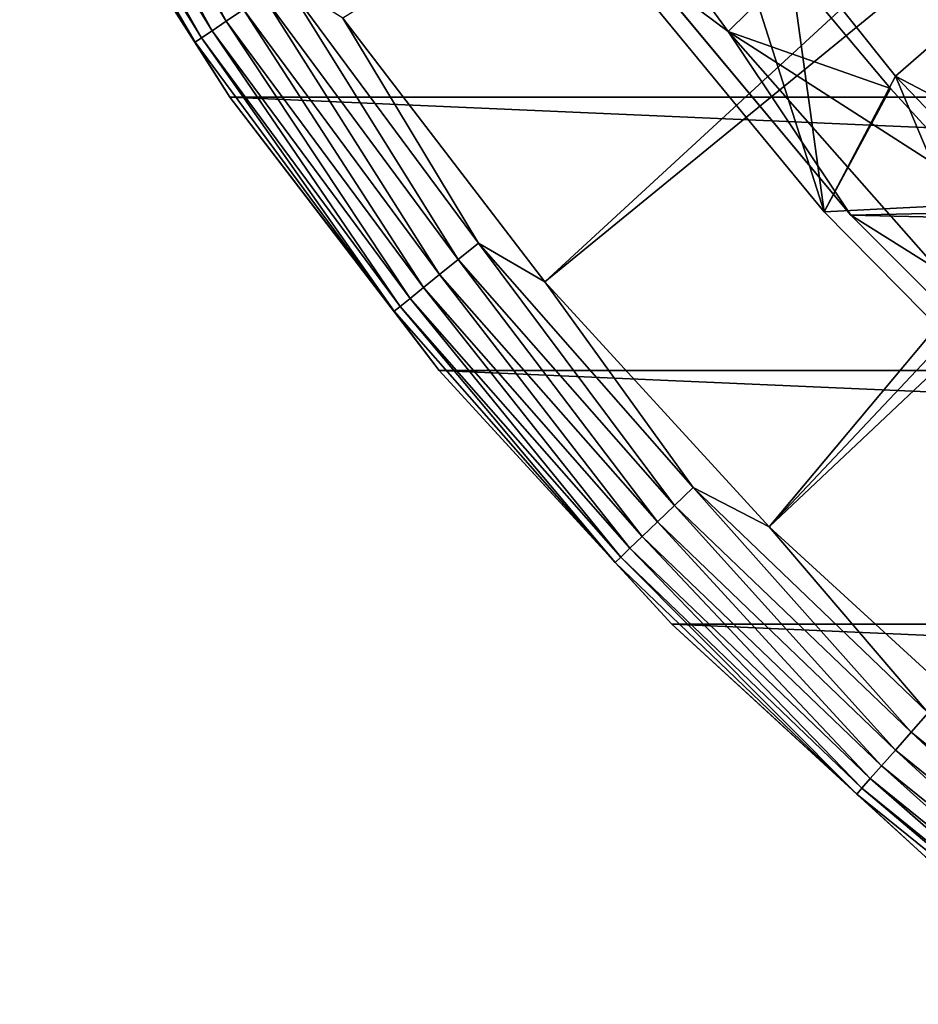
# Model space of a CAD drawing. Header units: metres. Extents: x -22 to 73, y -229 to 22.
# Tile 63 of 256: x -19.63 to -14.5, y -18.08 to -12.46. Entities that reach past the tile are written whole.
import ezdxf

# ---------------------------------------------------------------- set-up
doc = ezdxf.new("R2010")
doc.units = ezdxf.units.M
doc.layers.add('solid_509500_SW0001', color=7, linetype='CONTINUOUS')

msp = doc.modelspace()

# ---------------------------------------------------------------- linework, layer by layer
at = {"layer": 'solid_509500_SW0001'}
for points in [[(-9.25204, -7.161612, 120.188515), (-17.787037, -12.454617, 120.013718), (-16.63386, -13.957466, 120.013718)], [(-8.877436, -7.621028, 120.188515), (-9.25204, -7.161612, 120.188515), (-16.63386, -13.957466, 120.013718)], [(-8.877436, -7.621028, 120.188515), (-16.63386, -13.957466, 120.013718), (-15.35409, -15.35409, 120.013718)], [(-8.480042, -8.060882, 120.188515), (-8.877436, -7.621028, 120.188515), (-15.35409, -15.35409, 120.013718)], [(-8.060882, -8.480042, 120.188515), (-8.480042, -8.060882, 120.188515), (-15.35409, -15.35409, 120.013718)], [(-8.060882, -8.480042, 120.188515), (-15.35409, -15.35409, 120.013718), (-13.957466, -16.63386, 120.013718)], [(-19.442263, -10.8611, 119.774902), (-18.451138, -12.470792, 119.774902), (-19.338285, -10.803015, 119.874481)], [(-18.451138, -12.470792, 119.774902), (-18.352461, -12.404099, 119.874481), (-19.338285, -10.803015, 119.874481)], [(-19.527493, -10.908711, 119.654198), (-18.532021, -12.525459, 119.654198), (-19.442263, -10.8611, 119.774902)], [(-18.532021, -12.525459, 119.654198), (-18.451138, -12.470792, 119.774902), (-19.442263, -10.8611, 119.774902)], [(-19.629694, -10.965805, 119.368202), (-18.629011, -12.591015, 119.368202), (-19.590763, -10.944057, 119.516907)], [(-19.590763, -10.944057, 119.516907), (-18.592066, -12.566044, 119.516907), (-19.527493, -10.908711, 119.654198)], [(-18.629011, -12.591015, 119.368202), (-18.592066, -12.566044, 119.516907), (-19.590763, -10.944057, 119.516907)], [(-18.592066, -12.566044, 119.516907), (-18.532021, -12.525459, 119.654198), (-19.527493, -10.908711, 119.654198)], [(-19.629694, -10.965805, 119.368202), (-19.485571, -11.25, 119.213844), (-18.629011, -12.591015, 119.368202)], [(-15.588424, -12.530001, 2.4), (-16.659584, -11.066081, 2.4), (-15.230865, -12.176647, 2.9)], [(-16.047598, -12.185934, 2.4), (-16.659584, -11.066081, 2.4), (-15.588424, -12.530001, 2.4)], [(-19.485571, -11.25, 119.213844), (-19.485569, -11.250006), (-18.430916, -12.905476)], [(-18.430922, -12.90547, 119.213844), (-19.485571, -11.25, 119.213844), (-18.430916, -12.905476)], [(-18.629011, -12.591015, 119.368202), (-19.485571, -11.25, 119.213844), (-18.430922, -12.90547, 119.213844)], [(18.430916, -12.905476), (-18.430916, -12.905476), (-19.485569, -11.250006)], [(19.485569, -11.250006), (18.430916, -12.905476), (-19.485569, -11.250006)], [(-15.040599, -13.55886, 6.7), (-16.200603, -12.149197, 6.7), (-15.720659, -11.421932, 6.7)], [(-14.63383, -12.784783, 6.7), (-15.720659, -11.421932, 6.7), (-14.195397, -12.402145, 40.038475)], [(-15.040599, -13.55886, 6.7), (-15.720659, -11.421932, 6.7), (-14.63383, -12.784783, 6.7)], [(16.564871, -11.472904, 0.034086), (-16.047346, -12.18627, 0.034086), (15.468911, -12.912601, 0.034086)], [(-16.200613, -12.149182, 5.4), (-16.200603, -12.149197, 6.7), (-15.040599, -13.55886, 6.7)], [(-15.040619, -13.558846, 5.4), (-16.200613, -12.149182, 5.4), (-15.040599, -13.55886, 6.7)], [(-15.230865, -12.176647, 4.65), (-16.200613, -12.149182, 5.4), (-15.040619, -13.558846, 5.4)], [(-15.588424, -12.530001, 2.4), (-15.230865, -12.176647, 2.9), (-14.662127, -12.855816, 2.9)], [(-14.662127, -12.855816, 4.65), (-15.230865, -12.176647, 4.65), (-15.040619, -13.558846, 5.4)], [(-15.230865, -12.176647, 2.9), (-15.230865, -12.176647, 4.65), (-14.662127, -12.855816, 4.65)], [(-14.662127, -12.855816, 2.9), (-15.230865, -12.176647, 2.9), (-14.662127, -12.855816, 4.65)], [(-14.889224, -13.576942, 2.4), (-16.047598, -12.185934, 2.4), (-15.588424, -12.530001, 2.4)], [(-16.047346, -12.18627, 0.034086), (-16.047598, -12.185934, 2.4), (-14.889224, -13.576942, 2.4)], [(-14.88947, -13.576676, 0.034086), (-16.047346, -12.18627, 0.034086), (-14.889224, -13.576942, 2.4)], [(15.468911, -12.912601, 0.034086), (-16.047346, -12.18627, 0.034086), (-14.88947, -13.576676, 0.034086)], [(-18.239708, -12.32789, 119.949181), (-17.128521, -13.830315, 119.949181), (-18.117125, -12.245039, 119.996193)], [(-18.117125, -12.245039, 119.996193), (-17.013405, -13.737365, 119.996193), (-17.787037, -12.454617, 120.013718)], [(-17.128521, -13.830315, 119.949181), (-17.013405, -13.737365, 119.996193), (-18.117125, -12.245039, 119.996193)], [(-18.352461, -12.404099, 119.874481), (-17.234404, -13.91581, 119.874481), (-18.239708, -12.32789, 119.949181)], [(-17.234404, -13.91581, 119.874481), (-17.128521, -13.830315, 119.949181), (-18.239708, -12.32789, 119.949181)], [(-18.451138, -12.470792, 119.774902), (-17.327068, -13.990631, 119.774902), (-18.352461, -12.404099, 119.874481)], [(-17.327068, -13.990631, 119.774902), (-17.234404, -13.91581, 119.874481), (-18.352461, -12.404099, 119.874481)], [(-14.63383, -12.784783, 6.7), (-14.195397, -12.402145, 40.038475), (-13.026531, -13.624683, 40.038475)], [(-17.013405, -13.737365, 119.996193), (-16.63386, -13.957466, 120.013718), (-17.787037, -12.454617, 120.013718)], [(-18.532021, -12.525459, 119.654198), (-17.403025, -14.051962, 119.654198), (-18.451138, -12.470792, 119.774902)], [(-17.403025, -14.051962, 119.654198), (-17.327068, -13.990631, 119.774902), (-18.451138, -12.470792, 119.774902)], [(-18.629011, -12.591015, 119.368202), (-17.494108, -14.125505, 119.368202), (-18.592066, -12.566044, 119.516907)], [(-18.592066, -12.566044, 119.516907), (-17.459414, -14.097491, 119.516907), (-18.532021, -12.525459, 119.654198)], [(-17.494108, -14.125505, 119.368202), (-17.459414, -14.097491, 119.516907), (-18.592066, -12.566044, 119.516907)], [(-17.459414, -14.097491, 119.516907), (-17.403025, -14.051962, 119.654198), (-18.532021, -12.525459, 119.654198)], [(-15.588424, -12.530001, 2.4), (-14.662127, -12.855816, 2.9), (-14.062612, -13.508995, 2.9)], [(-14.388094, -13.89182, 2.4), (-15.588424, -12.530001, 2.4), (-14.062612, -13.508995, 2.9)], [(-14.889224, -13.576942, 2.4), (-15.588424, -12.530001, 2.4), (-14.388094, -13.89182, 2.4)], [(-18.629011, -12.591015, 119.368202), (-18.430922, -12.90547, 119.213844), (-17.494108, -14.125505, 119.368202)], [(-13.759534, -14.857245, 6.7), (-15.040599, -13.55886, 6.7), (-14.63383, -12.784783, 6.7)], [(-13.42852, -14.045444, 6.7), (-14.63383, -12.784783, 6.7), (-13.026531, -13.624683, 40.038475)], [(-13.759534, -14.857245, 6.7), (-14.63383, -12.784783, 6.7), (-13.42852, -14.045444, 6.7)], [(-14.062612, -13.508995, 4.65), (-14.662127, -12.855816, 4.65), (-15.040619, -13.558846, 5.4)], [(-14.662127, -12.855816, 2.9), (-14.662127, -12.855816, 4.65), (-14.062612, -13.508995, 4.65)], [(-14.062612, -13.508995, 2.9), (-14.662127, -12.855816, 2.9), (-14.062612, -13.508995, 4.65)], [(-18.430922, -12.90547, 119.213844), (-18.430916, -12.905476), (-17.235994, -14.462728)], [(-17.236, -14.462721, 119.213844), (-18.430922, -12.90547, 119.213844), (-17.235994, -14.462728)], [(-17.494108, -14.125505, 119.368202), (-18.430922, -12.90547, 119.213844), (-17.236, -14.462721, 119.213844)], [(17.235994, -14.462728), (-17.235994, -14.462728), (-18.430916, -12.905476)], [(18.430916, -12.905476), (17.235994, -14.462728), (-18.430916, -12.905476)], [(15.468911, -12.912601, 0.034086), (-14.88947, -13.576676, 0.034086), (14.248201, -14.248201, 0.034086)], [(-14.062612, -13.508995, 4.65), (-15.040619, -13.558846, 5.4), (-13.759552, -14.857228, 5.4)], [(-15.040619, -13.558846, 5.4), (-15.040599, -13.55886, 6.7), (-13.759534, -14.857245, 6.7)], [(-13.759552, -14.857228, 5.4), (-15.040619, -13.558846, 5.4), (-13.759534, -14.857245, 6.7)], [(-14.88947, -13.576676, 0.034086), (-14.889224, -13.576942, 2.4), (-13.611826, -14.85734, 2.4)], [(-13.611543, -14.857604, 0.034086), (-14.88947, -13.576676, 0.034086), (-13.611826, -14.85734, 2.4)], [(14.248201, -14.248201, 0.034086), (-14.88947, -13.576676, 0.034086), (-13.611543, -14.857604, 0.034086)], [(-13.611826, -14.85734, 2.4), (-14.889224, -13.576942, 2.4), (-14.388094, -13.89182, 2.4)], [(-17.128521, -13.830315, 119.949181), (-15.893922, -15.23309, 119.949181), (-17.013405, -13.737365, 119.996193)], [(-17.013405, -13.737365, 119.996193), (-15.787104, -15.130713, 119.996193), (-16.63386, -13.957466, 120.013718)], [(-15.893922, -15.23309, 119.949181), (-15.787104, -15.130713, 119.996193), (-17.013405, -13.737365, 119.996193)], [(-17.234404, -13.91581, 119.874481), (-15.992174, -15.327257, 119.874481), (-17.128521, -13.830315, 119.949181)], [(-15.992174, -15.327257, 119.874481), (-15.893922, -15.23309, 119.949181), (-17.128521, -13.830315, 119.949181)], [(-17.327068, -13.990631, 119.774902), (-16.078159, -15.409668, 119.774902), (-17.234404, -13.91581, 119.874481)], [(-16.078159, -15.409668, 119.774902), (-15.992174, -15.327257, 119.874481), (-17.234404, -13.91581, 119.874481)], [(-15.787104, -15.130713, 119.996193), (-15.35409, -15.35409, 120.013718), (-16.63386, -13.957466, 120.013718)], [(-17.403025, -14.051962, 119.654198), (-16.148642, -15.477219, 119.654198), (-17.327068, -13.990631, 119.774902)], [(-16.148642, -15.477219, 119.654198), (-16.078159, -15.409668, 119.774902), (-17.327068, -13.990631, 119.774902)], [(-17.459414, -14.097491, 119.516907), (-16.200964, -15.527367, 119.516907), (-17.403025, -14.051962, 119.654198)], [(-16.200964, -15.527367, 119.516907), (-16.148642, -15.477219, 119.654198), (-17.403025, -14.051962, 119.654198)], [(-17.494108, -14.125505, 119.368202), (-16.233158, -15.558223, 119.368202), (-17.459414, -14.097491, 119.516907)], [(-17.494108, -14.125505, 119.368202), (-17.236, -14.462721, 119.213844), (-16.233158, -15.558223, 119.368202)], [(-16.233158, -15.558223, 119.368202), (-16.200964, -15.527367, 119.516907), (-17.459414, -14.097491, 119.516907)], [(-17.236, -14.462721, 119.213844), (-17.235994, -14.462728), (-15.909897, -15.909908)], [(-15.909903, -15.909903, 119.213844), (-17.236, -14.462721, 119.213844), (-15.909897, -15.909908)], [(-16.233158, -15.558223, 119.368202), (-17.236, -14.462721, 119.213844), (-15.909903, -15.909903, 119.213844)], [(15.909897, -15.909908), (-15.909897, -15.909908), (-17.235994, -14.462728)], [(17.235994, -14.462728), (15.909897, -15.909908), (-17.235994, -14.462728)], [(-15.893922, -15.23309, 119.949181), (-14.544807, -16.526112, 119.949181), (-15.787104, -15.130713, 119.996193)], [(-15.787104, -15.130713, 119.996193), (-14.447057, -16.415045, 119.996193), (-15.35409, -15.35409, 120.013718)], [(-14.544807, -16.526112, 119.949181), (-14.447057, -16.415045, 119.996193), (-15.787104, -15.130713, 119.996193)], [(-15.992174, -15.327257, 119.874481), (-14.63472, -16.628271, 119.874481), (-15.893922, -15.23309, 119.949181)], [(-14.63472, -16.628271, 119.874481), (-14.544807, -16.526112, 119.949181), (-15.893922, -15.23309, 119.949181)], [(-16.078159, -15.409668, 119.774902), (-14.713407, -16.717678, 119.774902), (-15.992174, -15.327257, 119.874481)], [(-14.713407, -16.717678, 119.774902), (-14.63472, -16.628271, 119.874481), (-15.992174, -15.327257, 119.874481)], [(-14.447057, -16.415045, 119.996193), (-13.957466, -16.63386, 120.013718), (-15.35409, -15.35409, 120.013718)], [(-16.148642, -15.477219, 119.654198), (-14.777905, -16.790962, 119.654198), (-16.078159, -15.409668, 119.774902)], [(-14.777905, -16.790962, 119.654198), (-14.713407, -16.717678, 119.774902), (-16.078159, -15.409668, 119.774902)], [(-16.200964, -15.527367, 119.516907), (-14.825788, -16.845367, 119.516907), (-16.148642, -15.477219, 119.654198)], [(-14.825788, -16.845367, 119.516907), (-14.777905, -16.790962, 119.654198), (-16.148642, -15.477219, 119.654198)], [(-16.233158, -15.558223, 119.368202), (-14.855249, -16.878841, 119.368202), (-16.200964, -15.527367, 119.516907)], [(-14.855249, -16.878841, 119.368202), (-14.825788, -16.845367, 119.516907), (-16.200964, -15.527367, 119.516907)], [(-16.233158, -15.558223, 119.368202), (-15.909903, -15.909903, 119.213844), (-14.855249, -16.878841, 119.368202)], [(-15.909903, -15.909903, 119.213844), (-15.909897, -15.909908), (-14.462714, -17.236006)], [(-14.462721, -17.236, 119.213844), (-15.909903, -15.909903, 119.213844), (-14.462714, -17.236006)], [(-14.855249, -16.878841, 119.368202), (-15.909903, -15.909903, 119.213844), (-14.462721, -17.236, 119.213844)], [(14.462714, -17.236006), (-14.462714, -17.236006), (-15.909897, -15.909908)], [(15.909897, -15.909908), (14.462714, -17.236006), (-15.909897, -15.909908)], [(-14.544807, -16.526112, 119.949181), (-13.090898, -17.700062, 119.949181), (-14.447057, -16.415045, 119.996193)], [(-14.63472, -16.628271, 119.874481), (-13.171823, -17.809479, 119.874481), (-14.544807, -16.526112, 119.949181)], [(-13.171823, -17.809479, 119.874481), (-13.090898, -17.700062, 119.949181), (-14.544807, -16.526112, 119.949181)], [(-14.713407, -16.717678, 119.774902), (-13.242643, -17.905235, 119.774902), (-14.63472, -16.628271, 119.874481)], [(-13.242643, -17.905235, 119.774902), (-13.171823, -17.809479, 119.874481), (-14.63472, -16.628271, 119.874481)], [(-14.777905, -16.790962, 119.654198), (-13.300695, -17.983727, 119.654198), (-14.713407, -16.717678, 119.774902)], [(-13.300695, -17.983727, 119.654198), (-13.242643, -17.905235, 119.774902), (-14.713407, -16.717678, 119.774902)], [(-14.855249, -16.878841, 119.368202), (-13.370307, -18.077848, 119.368202), (-14.825788, -16.845367, 119.516907)], [(-14.825788, -16.845367, 119.516907), (-13.343791, -18.041996, 119.516907), (-14.777905, -16.790962, 119.654198)], [(-13.370307, -18.077848, 119.368202), (-13.343791, -18.041996, 119.516907), (-14.825788, -16.845367, 119.516907)], [(-13.343791, -18.041996, 119.516907), (-13.300695, -17.983727, 119.654198), (-14.777905, -16.790962, 119.654198)], [(-14.855249, -16.878841, 119.368202), (-14.462721, -17.236, 119.213844), (-13.370307, -18.077848, 119.368202)]]:
    msp.add_3dface(points, dxfattribs=at)

doc.saveas('drawing.dxf')
